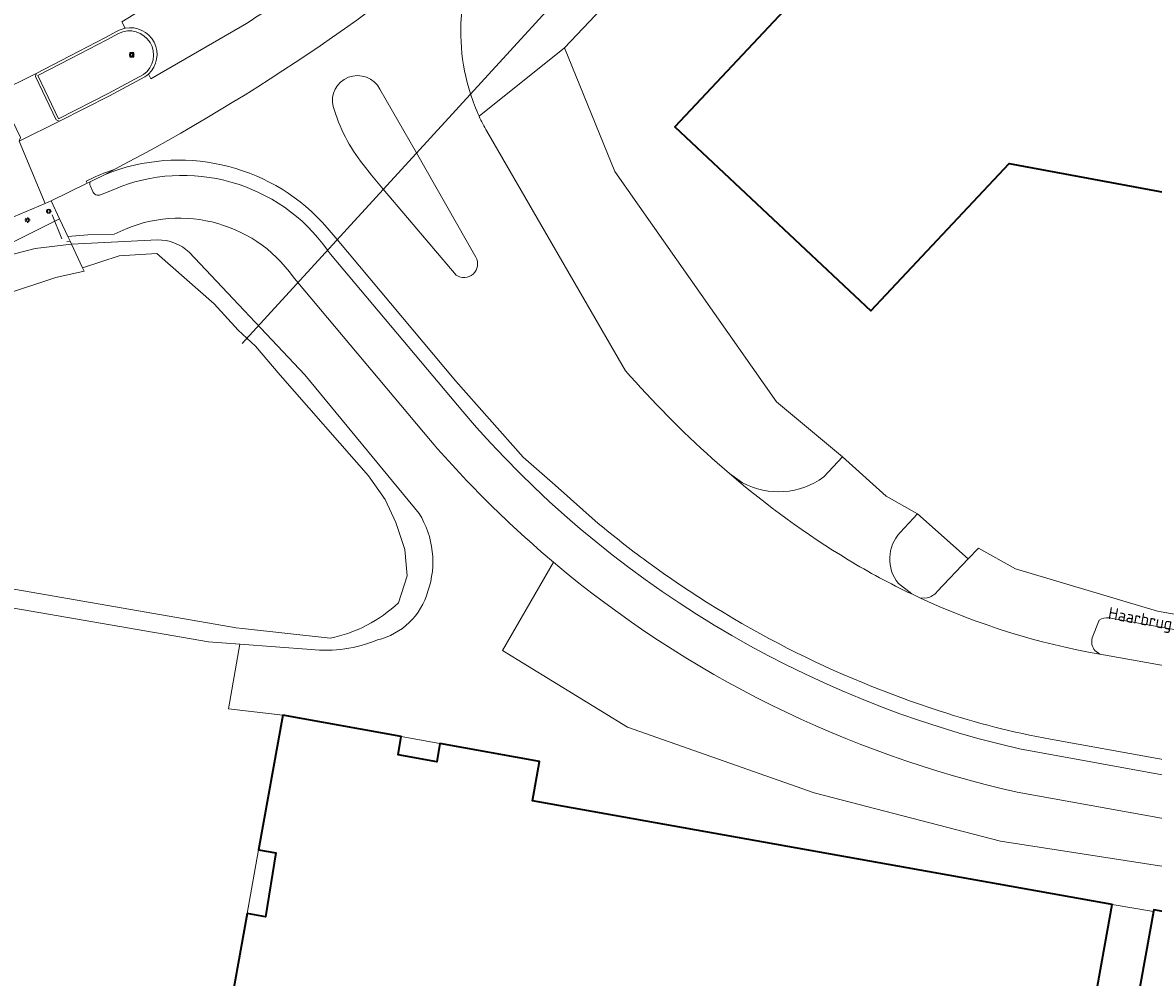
# Model space of a CAD drawing. Header units: metres. Extents: x 149984 to 156489, y 469398 to 478068.
# Tile 194 of 256: x 154189 to 154274, y 471335 to 471407. Entities that reach past the tile are written whole.
import ezdxf
from ezdxf.enums import TextEntityAlignment as Align

# ---------------------------------------------------------------- set-up
doc = ezdxf.new("R2010")
doc.units = ezdxf.units.M
doc.header["$LTSCALE"] = 0.75
for name, color, linetype, lineweight in [('B-WE-GR-BEPLANTING_CULTUUR_HEESTERS-GV', 252, 'Continuous', 18), ('B-WE-GR-GROENVOORZIENING-GV', 252, 'Continuous', 18), ('B-WE-IE-MEUBILAIR-S', 252, 'Continuous', 25), ('B-WE-IE-MEUBILAIR_WEGMEUBILAIR-GV', 252, 'Continuous', 18), ('B-WE-IE-TERREINAFSCHEIDING_KUNSTMATIG_HEKWERK_RASTER-G', 252, 'IE-TERREINAFSCHEIDING_KUNSTMATIG-SO', 18), ('B-WE-KW-KUNSTWERK_DUIKER-G', 6, 'Continuous', 18), ('B-WE-OG-BEBOUWING-GV', 6, 'Continuous', 35), ('B-WE-OG-BEBOUWING_LUIFEL-GV', 6, 'Continuous', 18), ('B-WE-OG-TERREIN_BEGROEID-GV', 252, 'Continuous', 18), ('B-WE-OG-TERREIN_ERF-GV', 252, 'Continuous', 18), ('B-WE-OG-TERREIN_OEVER-GV', 252, 'Continuous', 18), ('B-WE-OG-TOPOGRAFIE-T18', 7, 'Continuous', 18), ('B-WE-OG-WATER_MEER-GV', 252, 'Continuous', 18), ('B-WE-RI-HWA_GOOT_LIJNGOOT-G', 252, 'Continuous', 18), ('B-WE-VH-GESLOTENVERHARDING-GV', 252, 'Continuous', 18), ('B-WE-VH-GESLOTENVERHARDING_ASFALT-GV', 252, 'Continuous', 18), ('B-WE-VH-GESLOTENVERHARDING_BETON-GV', 252, 'Continuous', 18), ('B-WE-VH-OPENVERHARDING_BETONSTRAATSTEEN-GV', 252, 'Continuous', 18), ('B-WE-VH-OPENVERHARDING_TEGEL-GV', 252, 'Continuous', 18)]:
    doc.layers.add(name, color=color, linetype=linetype, lineweight=lineweight)
doc.styles.add('NLCS-ISO', font='NLCS-ISO.ttf')
doc.styles.add('NLCS-ISO-M500-T18', font='NLCS-ISO.ttf', dxfattribs={"height": 0.9})
doc.linetypes.add('IE-TERREINAFSCHEIDING_KUNSTMATIG-SO', pattern='A,4,[82,NLCS.SHX,S=0.75,R=90,X=0,Y=0],4,-2', length=10)

# ---------------------------------------------------------------- blocks, each defined once
blk = doc.blocks.new('SIE-MEUBILAIR_BORD_VERKEER-SO')
blk.add_lwpolyline([(-0.5625, -0.5625), (0.5625, -0.5625), (0.5625, 0.5625), (-0.5625, 0.5625)], close=True)
at = {"style": 'NLCS-ISO'}
blk.add_text('vb', height=0.75, dxfattribs=at).set_placement((0, 0), align=Align.MIDDLE_CENTER)
blk = doc.blocks.new('SIE-MEUBILAIR_BORD_WEGWIJZER-SO')
blk.add_lwpolyline([(-0.75, -0.75), (0.75, -0.75), (0.75, 0.75), (-0.75, 0.75)], close=True)
at = {"style": 'NLCS-ISO'}
blk.add_text('ww', height=0.75, dxfattribs=at).set_placement((0, 0.125), align=Align.MIDDLE_CENTER)
blk = doc.blocks.new('SIE-MEUBILAIR_PAAL_VERKEERSBORD-SO')
blk.add_circle((0, 0), 0.75)
at = {"style": 'NLCS-ISO'}
blk.add_text('vb', height=0.75, dxfattribs=at).set_placement((0, 0.07), align=Align.MIDDLE_CENTER)
blk = doc.blocks.new('SIE-MEUBILAIR_PAAL_LICHTMAST-SO')
for points in [[(-0.62, 0), (-1, 0)], [(-0.71, 0.71), (-0.44, 0.44)], [(0, 1), (0, 0.62)], [(0.44, 0.44), (0.71, 0.71)], [(1, 0), (0.62, 0)], [(-0.71, -0.71), (-0.44, -0.44)], [(0, -0.62), (0, -1)], [(0.44, -0.44), (0.71, -0.71)]]:
    blk.add_lwpolyline(points)
blk.add_circle((0, 0), 0.5)

msp = doc.modelspace()

# ---------------------------------------------------------------- linework, layer by layer
at = {"layer": 'B-WE-GR-BEPLANTING_CULTUUR_HEESTERS-GV', "flags": 128}
for points in [[(154249.426, 471372.95), (154250.846, 471374.466), (154245.874, 471378.582), (154233.743, 471395.872), (154229.965, 471405.171), (154223.543, 471400.028)], [(154224.116, 471398.899), (154234.539, 471380.925)], [(154241.038, 471374.335), (154242.339, 471373.2)], [(154242.339, 471373.2), (154243.321, 471372.517)], [(154229.137, 471366.538), (154225.29, 471359.924), (154234.685, 471354.149), (154248.7, 471349.22), (154262.715, 471345.601), (154279.656, 471342.983), (154315.075, 471336.11)], [(154281.868, 471346.058), (154263.944, 471349.289)]]:
    msp.add_lwpolyline(points, dxfattribs=at)
at = {"layer": 'B-WE-GR-BEPLANTING_CULTUUR_HEESTERS-GV'}
for points in [[(154223.543, 471400.028, 0.020846), (154224.116, 471398.899)], [(154234.539, 471380.925, 0.028345), (154241.038, 471374.335)], [(154243.321, 471372.517, 0.290758), (154249.426, 471372.95)], [(154263.944, 471349.289, -0.120638), (154229.137, 471366.538)]]:
    msp.add_lwpolyline(points, format="xyb", dxfattribs=at)
at = {"layer": 'B-WE-GR-GROENVOORZIENING-GV', "flags": 128}
msp.add_lwpolyline([(154148.766, 471382.492), (154171.996, 471385.453), (154175.242, 471386.273), (154188.674, 471390.661), (154192.04, 471392.33), (154191.413, 471393.669), (154190.958, 471393.478), (154188.572, 471392.478)], dxfattribs=at)
msp.add_lwpolyline([(154182.711, 471388.161), (154190.21, 471390.112), (154192.935, 471390.416), (154192.828, 471390.646), (154192.709, 471390.899), (154192.657, 471391.011), (154192.484, 471391.381), (154192.04, 471392.33), (154188.674, 471390.661), (154175.242, 471386.273)], close=True, dxfattribs=at)
at = {"layer": 'B-WE-IE-MEUBILAIR_WEGMEUBILAIR-GV', "flags": 128}
for points in [[(154196.363, 471406.421), (154195.493, 471405.941), (154192.787, 471404.533), (154190.272, 471403.246), (154190.214, 471403.021), (154191.78, 471399.759), (154192.038, 471399.657)], [(154198.347, 471403.167), (154195.685, 471401.75), (154191.962, 471399.843), (154190.403, 471403.088), (154192.879, 471404.355), (154195.586, 471405.764), (154196.469, 471406.252)], [(154192.038, 471399.657), (154195.776, 471401.572), (154198.449, 471402.995)]]:
    msp.add_lwpolyline(points, dxfattribs=at)
at = {"layer": 'B-WE-IE-MEUBILAIR_WEGMEUBILAIR-GV'}
for points in [[(154196.952, 471406.64, 0.079533), (154196.363, 471406.421)], [(154196.469, 471406.252, -0.919843), (154198.347, 471403.167)], [(154198.704, 471403.194, 0.759009), (154196.952, 471406.64)], [(154198.449, 471402.995, 0.043928), (154198.704, 471403.194)]]:
    msp.add_lwpolyline(points, format="xyb", dxfattribs=at)
at = {"layer": 'B-WE-IE-TERREINAFSCHEIDING_KUNSTMATIG_HEKWERK_RASTER-G', "flags": 128}
for points in [[(154191.469, 471392.634), (154192.216, 471390.83)], [(154192.828, 471390.646), (154192.585, 471390.62)]]:
    msp.add_lwpolyline(points, dxfattribs=at)
at = {"layer": 'B-WE-KW-KUNSTWERK_DUIKER-G', "flags": 128}
msp.add_lwpolyline([(154205.752, 471382.957), (154233.758, 471413.575)], dxfattribs=at)
at = {"layer": 'B-WE-OG-BEBOUWING-GV', "flags": 128}
for points in [[(154315.116, 471396.068), (154300.328, 471398.697), (154301.469, 471405.116), (154270.19, 471410.675), (154258.915, 471421.252), (154238.253, 471399.226), (154252.972, 471385.419), (154263.36, 471396.486), (154298.415, 471389.972), (154295.687, 471374.709), (154310.851, 471372.013), (154311.561, 471376.011), (154317.823, 471374.898), (154319.976, 471387.008), (154313.704, 471388.123)], [(154208.793, 471355.056), (154206.977, 471344.949), (154208.287, 471344.714), (154207.503, 471339.927), (154206.129, 471340.174), (154204.332, 471330.153), (154213.201, 471328.533), (154213.44, 471329.844), (154216.244, 471329.354), (154215.55, 471325.486), (154266.694, 471316.311), (154271.093, 471340.842), (154227.554, 471348.637), (154228.084, 471351.59), (154220.604, 471352.934), (154220.358, 471351.566), (154217.455, 471352.088), (154217.701, 471353.456)], [(154304.211, 471322.453), (154306.411, 471334.635), (154274.214, 471340.439), (154274.194, 471340.327), (154272.018, 471328.259), (154277.214, 471327.322)]]:
    msp.add_lwpolyline(points, close=True, dxfattribs=at)
at = {"layer": 'B-WE-OG-BEBOUWING_LUIFEL-GV', "flags": 128}
for points in [[(154217.455, 471352.088), (154220.358, 471351.566), (154220.604, 471352.934), (154217.701, 471353.456)], [(154207.503, 471339.927), (154208.287, 471344.714), (154206.977, 471344.949), (154206.129, 471340.174)]]:
    msp.add_lwpolyline(points, close=True, dxfattribs=at)
at = {"layer": 'B-WE-OG-TERREIN_BEGROEID-GV', "flags": 128}
for points in [[(154223.543, 471400.028), (154229.965, 471405.171), (154233.67, 471409.094), (154237.29, 471413.088), (154234.181, 471412.72), (154233.54, 471413.312), (154233.523, 471413.327), (154232.914, 471413.871), (154229.78, 471415.498), (154227.709, 471416.573), (154226.707, 471417.093), (154226.343, 471416.773), (154224.979, 471415.148)], [(154196.032, 471395.881), (154195.406, 471395.643), (154194.583, 471395.22), (154194.341, 471395.102), (154194.314, 471395.001), (154194.311, 471394.938), (154194.316, 471394.885), (154194.348, 471394.774), (154194.528, 471394.38)], [(154195.113, 471394.132), (154196.051, 471394.513)], [(154232.49, 471369.457), (154229.245, 471372.319), (154226.856, 471374.42), (154221.788, 471380.131), (154212.881, 471390.773), (154212.137, 471391.663)], [(154196.146, 471391.167), (154194.162, 471391.127), (154192.657, 471391.011), (154192.709, 471390.899), (154192.828, 471390.646), (154192.935, 471390.416), (154199.391, 471390.745)], [(154212.159, 471389.985), (154212.38, 471389.664), (154222.318, 471377.849)], [(154201.775, 471389.814), (154210.45, 471380.623), (154219.035, 471370.199)], [(154219.894, 471375.678), (154209.935, 471387.554), (154209.589, 471387.966)], [(154315.075, 471336.11), (154279.656, 471342.983), (154262.715, 471345.601), (154248.7, 471349.22), (154234.685, 471354.149), (154225.29, 471359.924), (154229.137, 471366.538)], [(154210.924, 471360), (154205.58, 471360.395), (154204.729, 471355.535), (154208.793, 471355.056), (154217.701, 471353.456), (154217.455, 471352.088), (154220.358, 471351.566), (154220.604, 471352.934), (154228.084, 471351.59), (154227.554, 471348.637), (154271.093, 471340.842), (154274.194, 471340.327), (154274.214, 471340.439), (154306.411, 471334.635), (154315.824, 471332.935)], [(154264.13, 471352.534), (154281.844, 471349.316)], [(154285.016, 471349.91), (154274.486, 471351.811), (154266.448, 471353.262)]]:
    msp.add_lwpolyline(points, dxfattribs=at)
at = {"layer": 'B-WE-OG-TERREIN_BEGROEID-GV'}
for points in [[(154224.979, 471415.148, 0.235786), (154222.893, 471401.712)], [(154222.893, 471401.712, 0.029831), (154223.543, 471400.028)], [(154212.137, 471391.663, 0.30859), (154196.032, 471395.881)], [(154196.051, 471394.513, -0.352872), (154212.159, 471389.985)], [(154194.528, 471394.38, 0.430873), (154195.113, 471394.132)], [(154209.589, 471387.966, 0.375739), (154196.146, 471391.167)], [(154199.391, 471390.745, -0.193937), (154201.775, 471389.814)], [(154222.318, 471377.849, 0.160878), (154264.13, 471352.534)], [(154229.137, 471366.538, -0.039873), (154219.894, 471375.678)], [(154219.035, 471370.199, -0.226593), (154219.699, 471364.367)], [(154236.123, 471366.618, -0.015142), (154232.49, 471369.457)], [(154258.167, 471355.37, -0.081032), (154236.123, 471366.618)], [(154219.699, 471364.367, -0.273547), (154215.901, 471360.707)], [(154215.901, 471360.707, -0.126372), (154210.924, 471360)], [(154266.448, 471353.262, -0.036699), (154258.167, 471355.37)]]:
    msp.add_lwpolyline(points, format="xyb", dxfattribs=at)
at = {"layer": 'B-WE-OG-TERREIN_ERF-GV', "flags": 128}
msp.add_lwpolyline([(154315.116, 471396.068), (154313.704, 471388.123), (154319.976, 471387.008), (154317.823, 471374.898), (154311.561, 471376.011), (154310.851, 471372.013), (154295.687, 471374.709), (154298.415, 471389.972), (154263.36, 471396.486), (154252.972, 471385.419), (154238.253, 471399.226), (154258.915, 471421.252), (154270.19, 471410.675), (154301.469, 471405.116), (154300.328, 471398.697)], close=True, dxfattribs=at)
for points in [[(154237.29, 471413.088), (154233.67, 471409.094), (154229.965, 471405.171), (154233.743, 471395.872), (154245.874, 471378.582), (154250.846, 471374.466), (154254.118, 471371.503), (154256.476, 471370.176), (154260.286, 471366.802), (154261.047, 471367.602), (154263.82, 471366.042), (154274.489, 471362.863)], [(154204.332, 471330.153), (154206.129, 471340.174), (154207.503, 471339.927), (154208.287, 471344.714), (154206.977, 471344.949), (154208.793, 471355.056), (154204.729, 471355.535), (154205.58, 471360.395), (154203.214, 471360.57), (154187.122, 471363.346), (154168.078, 471366.884), (154147.33, 471370.404), (154126.897, 471373.746), (154103.528, 471377.785), (154082.453, 471381.295), (154060.57, 471385.157), (154038.468, 471388.888)], [(154272.018, 471328.259), (154274.194, 471340.327), (154271.093, 471340.842), (154266.694, 471316.311)]]:
    msp.add_lwpolyline(points, dxfattribs=at)
at = {"layer": 'B-WE-OG-TERREIN_OEVER-GV', "flags": 128}
for points in [[(154205.785, 471361.567), (154205.307, 471361.62), (154138.784, 471373.179), (154000, 471397.338), (153991.989, 471398.732), (153989.793, 471386.063), (153992.153, 471395.694)], [(153993.451, 471396.475), (154000.299, 471395.597), (154018.076, 471392.304), (154038.468, 471388.888), (154060.57, 471385.157), (154082.453, 471381.295), (154103.528, 471377.785), (154126.897, 471373.746), (154147.33, 471370.404), (154168.078, 471366.884), (154187.122, 471363.346), (154203.214, 471360.57), (154205.58, 471360.395), (154210.924, 471360)], [(154199.391, 471390.745), (154192.935, 471390.416), (154193.762, 471388.648), (154196.511, 471389.561), (154199.344, 471389.723), (154203.649, 471385.933), (154205.454, 471383.967), (154206.1, 471383.362), (154206.747, 471382.756), (154208.614, 471380.578), (154215.247, 471373.031), (154216.479, 471371.263), (154217.295, 471369.533), (154217.975, 471367.5), (154218.129, 471365.521), (154217.49, 471363.505)], [(154166.837, 471380.602), (154172.533, 471381.85), (154180.083, 471384.056), (154191.755, 471387.934), (154193.878, 471388.4), (154193.762, 471388.648), (154192.935, 471390.416), (154190.21, 471390.112), (154182.711, 471388.161), (154175.242, 471386.273), (154171.996, 471385.453), (154148.766, 471382.492)], [(154219.035, 471370.199), (154210.45, 471380.623), (154201.775, 471389.814)], [(154212.353, 471360.832), (154205.785, 471361.567)]]:
    msp.add_lwpolyline(points, dxfattribs=at)
at = {"layer": 'B-WE-OG-TERREIN_OEVER-GV'}
for points in [[(154201.775, 471389.814, 0.193937), (154199.391, 471390.745)], [(154219.699, 471364.367, 0.226593), (154219.035, 471370.199)], [(154215.901, 471360.707, 0.273547), (154219.699, 471364.367)], [(154217.49, 471363.505, -0.139544), (154212.353, 471360.832)], [(154210.924, 471360, 0.126372), (154215.901, 471360.707)]]:
    msp.add_lwpolyline(points, format="xyb", dxfattribs=at)
at = {"layer": 'B-WE-OG-WATER_MEER-GV', "flags": 128}
for points in [[(153957.738, 471391.661), (153989.793, 471386.063), (153991.989, 471398.732), (154000, 471397.338), (154138.784, 471373.179), (154205.307, 471361.62), (154205.785, 471361.567), (154212.353, 471360.832)], [(154217.49, 471363.505), (154218.129, 471365.521), (154217.975, 471367.5), (154217.295, 471369.533), (154216.479, 471371.263), (154215.247, 471373.031), (154208.614, 471380.578), (154206.747, 471382.756), (154206.1, 471383.362), (154205.454, 471383.967), (154203.649, 471385.933), (154199.344, 471389.723), (154196.511, 471389.561), (154193.762, 471388.648), (154193.878, 471388.4), (154191.755, 471387.934), (154180.083, 471384.056), (154172.533, 471381.85), (154166.837, 471380.602)]]:
    msp.add_lwpolyline(points, dxfattribs=at)
at = {"layer": 'B-WE-OG-WATER_MEER-GV'}
msp.add_lwpolyline([(154212.353, 471360.832, 0.139544), (154217.49, 471363.505)], format="xyb", dxfattribs=at)
at = {"layer": 'B-WE-RI-HWA_GOOT_LIJNGOOT-G'}
msp.add_lwpolyline([(154194.504, 471395.387, -0.023757), (154196.226, 471396.07)], format="xyb", dxfattribs=at)
at = {"layer": 'B-WE-RI-HWA_GOOT_LIJNGOOT-G', "flags": 128}
msp.add_lwpolyline([(154194.119, 471394.993), (154194.024, 471395.153), (154194.504, 471395.387)], dxfattribs=at)
at = {"layer": 'B-WE-VH-GESLOTENVERHARDING-GV'}
for points in [[(154196.226, 471396.07, 0.058142), (154225.794, 471416.293)], [(154217.156, 471415.083, -0.030631), (154206.061, 471406.992)], [(154206.061, 471406.992, 0.030631), (154217.156, 471415.083)], [(154196.952, 471406.64, 0.079533), (154196.363, 471406.421)], [(154196.363, 471406.421, -0.079533), (154196.952, 471406.64)], [(154198.704, 471403.194, 0.759009), (154196.952, 471406.64)], [(154196.952, 471406.64, -0.759009), (154198.704, 471403.194)], [(154198.449, 471402.995, 0.043928), (154198.704, 471403.194)], [(154198.704, 471403.194, -0.043928), (154198.449, 471402.995)]]:
    msp.add_lwpolyline(points, format="xyb", dxfattribs=at)
at = {"layer": 'B-WE-VH-GESLOTENVERHARDING-GV', "flags": 128}
for points in [[(154196.952, 471406.64), (154196.714, 471407.129), (154205.641, 471412.602), (154208.685, 471414.622)], [(154208.685, 471414.622), (154205.641, 471412.602), (154196.714, 471407.129), (154196.952, 471406.64)], [(154206.061, 471406.992), (154198.885, 471402.839), (154198.704, 471403.194)], [(154198.704, 471403.194), (154198.885, 471402.839), (154206.061, 471406.992)], [(154185.324, 471405.773), (154187.278, 471401.769), (154190.272, 471403.246), (154192.787, 471404.533), (154195.493, 471405.941), (154196.363, 471406.421)], [(154196.363, 471406.421), (154195.493, 471405.941), (154192.787, 471404.533), (154190.272, 471403.246)], [(154198.449, 471402.995), (154195.776, 471401.572), (154192.038, 471399.657), (154188.998, 471398.154), (154190.958, 471393.478), (154191.413, 471393.669), (154194.119, 471394.993), (154194.341, 471395.102), (154194.583, 471395.22), (154195.406, 471395.643), (154196.226, 471396.07)], [(154190.272, 471403.246), (154190.214, 471403.021), (154191.78, 471399.759), (154192.038, 471399.657), (154195.776, 471401.572), (154198.449, 471402.995)], [(154188.572, 471392.478), (154190.958, 471393.478), (154188.998, 471398.154)]]:
    msp.add_lwpolyline(points, dxfattribs=at)
msp.add_lwpolyline([(154187.278, 471401.769), (154187.491, 471401.719), (154189.098, 471398.429), (154188.998, 471398.154), (154192.038, 471399.657), (154191.78, 471399.759), (154190.214, 471403.021), (154190.272, 471403.246)], close=True, dxfattribs=at)
at = {"layer": 'B-WE-VH-GESLOTENVERHARDING_ASFALT-GV'}
for points in [[(154225.794, 471416.293, -0.058142), (154196.226, 471396.07)], [(154222.893, 471401.712, -0.235786), (154224.979, 471415.148)], [(154212.584, 471400.75, -0.380607), (154213.725, 471402.954)], [(154213.725, 471402.954, -0.379996), (154216.098, 471402.06)], [(154223.543, 471400.028, -0.029831), (154222.893, 471401.712)], [(154214.836, 471396.408, -0.096745), (154212.584, 471400.75)], [(154224.116, 471398.899, -0.020846), (154223.543, 471400.028)], [(154196.032, 471395.881, -0.30859), (154212.137, 471391.663)], [(154223.291, 471389.45, -0.80668), (154221.822, 471388.105)], [(154241.038, 471374.335, -0.028345), (154234.539, 471380.925)], [(154251.266, 471366.725, -0.040141), (154242.339, 471373.2)], [(154232.49, 471369.457, 0.015142), (154236.123, 471366.618)], [(154236.123, 471366.618, 0.081032), (154258.167, 471355.37)], [(154256.035, 471364.161, -0.024705), (154251.266, 471366.725)], [(154270.171, 471359.641, -0.065863), (154256.704, 471363.848)], [(154258.167, 471355.37, 0.036699), (154266.448, 471353.262)]]:
    msp.add_lwpolyline(points, format="xyb", dxfattribs=at)
at = {"layer": 'B-WE-VH-GESLOTENVERHARDING_ASFALT-GV', "flags": 128}
for points in [[(154216.098, 471402.06), (154218.829, 471397.272), (154223.291, 471389.45)], [(154234.539, 471380.925), (154224.116, 471398.899)], [(154196.226, 471396.07), (154195.406, 471395.643), (154196.032, 471395.881)], [(154221.822, 471388.105), (154216.345, 471394.559), (154215.459, 471395.603), (154214.836, 471396.408)], [(154212.137, 471391.663), (154212.881, 471390.773), (154221.788, 471380.131), (154226.856, 471374.42), (154229.245, 471372.319), (154232.49, 471369.457)], [(154242.339, 471373.2), (154241.038, 471374.335)], [(154256.704, 471363.848), (154256.035, 471364.161)], [(154392.177, 471337.48), (154386.375, 471338.519), (154371.651, 471341.155), (154371.014, 471341.269), (154365.533, 471342.251), (154365.108, 471342.327), (154359.694, 471343.296), (154357.542, 471343.681), (154351.327, 471344.794), (154347.994, 471345.391), (154339.603, 471346.893), (154339.13, 471347.012), (154311.034, 471352.087), (154310.786, 471352.094), (154308.589, 471352.51), (154306.197, 471352.963), (154283.052, 471357.345), (154270.171, 471359.641)], [(154266.448, 471353.262), (154274.486, 471351.811), (154285.016, 471349.91)]]:
    msp.add_lwpolyline(points, dxfattribs=at)
at = {"layer": 'B-WE-VH-GESLOTENVERHARDING_BETON-GV'}
for points in [[(154213.725, 471402.954, 0.380607), (154212.584, 471400.75)], [(154216.098, 471402.06, 0.379996), (154213.725, 471402.954)], [(154212.584, 471400.75, 0.096745), (154214.836, 471396.408)], [(154221.822, 471388.105, 0.80668), (154223.291, 471389.45)]]:
    msp.add_lwpolyline(points, format="xyb", dxfattribs=at)
at = {"layer": 'B-WE-VH-GESLOTENVERHARDING_BETON-GV', "flags": 128}
for points in [[(154223.291, 471389.45), (154218.829, 471397.272), (154216.098, 471402.06)], [(154214.836, 471396.408), (154215.459, 471395.603), (154216.345, 471394.559), (154221.822, 471388.105)]]:
    msp.add_lwpolyline(points, dxfattribs=at)
at = {"layer": 'B-WE-VH-OPENVERHARDING_BETONSTRAATSTEEN-GV', "flags": 128}
for points in [[(154255.179, 471368.78), (154256.476, 471370.176), (154254.118, 471371.503), (154250.846, 471374.466), (154249.426, 471372.95)], [(154243.321, 471372.517), (154242.339, 471373.2)], [(154257.944, 471364.338), (154260.286, 471366.802), (154256.476, 471370.176), (154255.179, 471368.78)], [(154270.851, 471362.363), (154280.079, 471360.706), (154280.592, 471360.651), (154280.908, 471360.687), (154281.145, 471360.787), (154281.473, 471360.996), (154282.026, 471361.3), (154283.039, 471361.297), (154283.713, 471361.206), (154274.489, 471362.863), (154263.82, 471366.042), (154261.047, 471367.602), (154260.286, 471366.802)], [(154260.286, 471366.802), (154257.944, 471364.338)], [(154255.032, 471364.951), (154256.035, 471364.161), (154256.704, 471363.848), (154257.185, 471363.862)], [(154256.035, 471364.161), (154255.032, 471364.951)], [(154257.185, 471363.862), (154256.704, 471363.848)], [(154270.108, 471362.183), (154269.59, 471360.863)], [(154269.59, 471360.863), (154270.108, 471362.183)], [(154284.47, 471360.595), (154284.027, 471361.15), (154283.713, 471361.206), (154283.039, 471361.297), (154282.026, 471361.3), (154281.473, 471360.996), (154281.145, 471360.787), (154280.908, 471360.687), (154280.592, 471360.651), (154280.079, 471360.706), (154270.851, 471362.363)], [(154269.794, 471359.921), (154270.171, 471359.641), (154283.052, 471357.345), (154283.549, 471357.426)], [(154270.171, 471359.641), (154269.794, 471359.921)]]:
    msp.add_lwpolyline(points, dxfattribs=at)
at = {"layer": 'B-WE-VH-OPENVERHARDING_BETONSTRAATSTEEN-GV'}
for points in [[(154242.339, 471373.2, 0.040141), (154251.266, 471366.725)], [(154249.426, 471372.95, -0.290758), (154243.321, 471372.517)], [(154255.179, 471368.78, 0.376335), (154255.032, 471364.951)], [(154255.032, 471364.951, -0.376335), (154255.179, 471368.78)], [(154251.266, 471366.725, 0.024705), (154256.035, 471364.161)], [(154256.704, 471363.848, 0.065863), (154270.171, 471359.641)], [(154257.185, 471363.862, 0.174042), (154257.944, 471364.338)], [(154257.944, 471364.338, -0.174042), (154257.185, 471363.862)], [(154270.851, 471362.363, 0.20463), (154270.108, 471362.183)], [(154270.108, 471362.183, -0.20463), (154270.851, 471362.363)], [(154269.59, 471360.863, 0.248699), (154269.794, 471359.921)], [(154269.794, 471359.921, -0.248699), (154269.59, 471360.863)]]:
    msp.add_lwpolyline(points, format="xyb", dxfattribs=at)
at = {"layer": 'B-WE-VH-OPENVERHARDING_TEGEL-GV', "flags": 128}
for points in [[(154194.348, 471394.774), (154194.316, 471394.885), (154194.311, 471394.938), (154194.314, 471395.001), (154194.341, 471395.102), (154194.119, 471394.993), (154191.413, 471393.669), (154192.04, 471392.33), (154192.484, 471391.381), (154192.657, 471391.011), (154194.162, 471391.127), (154196.146, 471391.167)], [(154194.528, 471394.38), (154194.348, 471394.774)], [(154196.051, 471394.513), (154195.113, 471394.132)], [(154222.318, 471377.849), (154212.38, 471389.664), (154212.159, 471389.985)], [(154209.589, 471387.966), (154209.935, 471387.554), (154219.894, 471375.678)], [(154281.844, 471349.316), (154264.13, 471352.534)], [(154263.944, 471349.289), (154281.868, 471346.058)]]:
    msp.add_lwpolyline(points, dxfattribs=at)
at = {"layer": 'B-WE-VH-OPENVERHARDING_TEGEL-GV'}
for points in [[(154212.159, 471389.985, 0.352872), (154196.051, 471394.513)], [(154195.113, 471394.132, -0.430873), (154194.528, 471394.38)], [(154196.146, 471391.167, -0.375739), (154209.589, 471387.966)], [(154264.13, 471352.534, -0.160878), (154222.318, 471377.849)], [(154219.894, 471375.678, 0.039873), (154229.137, 471366.538)], [(154229.137, 471366.538, 0.120638), (154263.944, 471349.289)]]:
    msp.add_lwpolyline(points, format="xyb", dxfattribs=at)

# ---------------------------------------------------------------- block references
at = {"layer": 'B-WE-IE-MEUBILAIR-S', "xscale": 0.2, "yscale": 0.2, "zscale": 0.2}
for name, p in [('SIE-MEUBILAIR_BORD_WEGWIJZER-SO', (154197.453, 471404.639)), ('SIE-MEUBILAIR_PAAL_VERKEERSBORD-SO', (154197.453, 471404.639)), ('SIE-MEUBILAIR_BORD_VERKEER-SO', (154197.453, 471404.641)), ('SIE-MEUBILAIR_PAAL_LICHTMAST-SO', (154189.619, 471392.232)), ('SIE-MEUBILAIR_PAAL_VERKEERSBORD-SO', (154191.219, 471392.898)), ('SIE-MEUBILAIR_BORD_VERKEER-SO', (154191.219, 471392.898))]:
    msp.add_blockref(name, p, dxfattribs=at)

# ---------------------------------------------------------------- texts
at = {"layer": 'B-WE-OG-TOPOGRAFIE-T18', "style": 'NLCS-ISO-M500-T18'}
msp.add_text('Haarbrug', height=0.9, rotation=349.9, dxfattribs=at).set_placement((154273.19, 471362.188), align=Align.MIDDLE)

doc.saveas('drawing.dxf')
